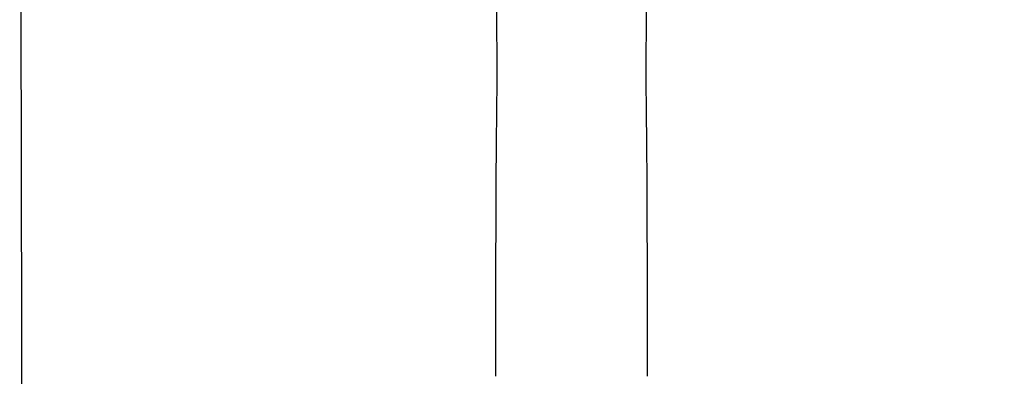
# Model space of a CAD drawing. Header units: millimetres. Extents: x 46 to 505, y 156 to 494.
# Tile 4 of 19: x 46 to 250, y 283 to 357. Entities that reach past the tile are written whole.
import ezdxf

# ---------------------------------------------------------------- set-up
doc = ezdxf.new("R2010")
doc.units = ezdxf.units.MM
doc.header["$LTSCALE"] = 32.67
doc.layers.get('0').update_dxf_attribs({"linetype": 'CONTINUOUS'})
doc.layers.add('00_COMPONENTS', color=7, linetype='CONTINUOUS')

msp = doc.modelspace()

# ---------------------------------------------------------------- linework, layer by layer
msp.add_lwpolyline([(45.82, 494.004), (504.633, 492.941), (505.334, 155.538), (46.522, 156.601)], close=True)
at = {"layer": '00_COMPONENTS'}
for p, q in [((144.679, 362.199), (144.772, 355.377)), ((175.915, 355.383), (176.007, 362.202)), ((144.772, 355.377), (144.818, 348.736)), ((175.868, 348.74), (175.915, 355.383)), ((144.818, 348.736), (144.819, 344.145)), ((175.867, 344.151), (175.868, 348.74)), ((144.819, 344.145), (144.773, 337.378)), ((175.913, 337.385), (175.867, 344.151)), ((144.773, 337.378), (144.715, 331.175)), ((175.971, 331.214), (175.913, 337.385)), ((144.715, 331.176), (144.648, 322.675)), ((176.038, 322.675), (175.971, 331.215)), ((144.648, 322.675), (144.611, 314.521)), ((176.075, 314.521), (176.038, 322.675)), ((144.611, 314.521), (144.596, 306.156)), ((176.09, 306.156), (176.075, 314.521)), ((144.596, 306.156), (144.591, 297.764)), ((176.095, 297.764), (176.09, 306.156)), ((144.591, 297.764), (144.589, 290.315)), ((176.096, 290.315), (176.095, 297.764)), ((144.589, 290.315), (144.589, 284.305)), ((176.097, 284.305), (176.096, 290.315)), ((144.589, 284.305), (144.589, 282.623)), ((176.097, 282.625), (176.097, 284.305))]:
    msp.add_line(p, q, dxfattribs=at)

doc.saveas('drawing.dxf')
